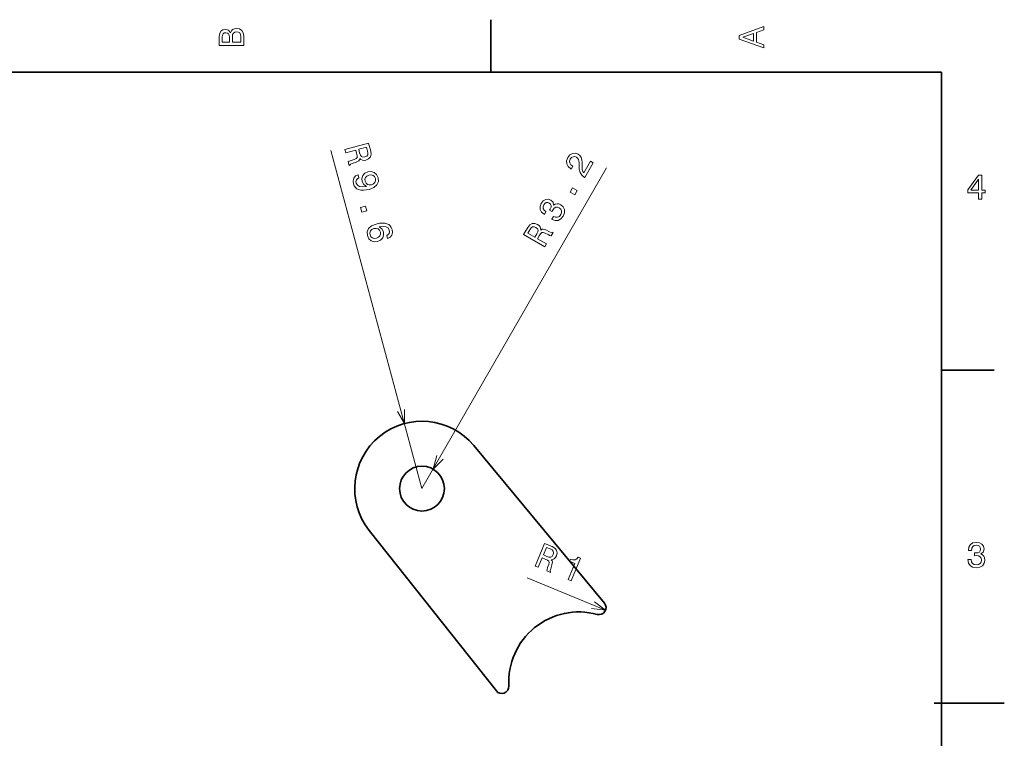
# Model space of a CAD drawing. Extents: x 0 to 296, y 0 to 210.
# Tile 7 of 7: x 155 to 296, y 105 to 208. Entities that reach past the tile are written whole.
import ezdxf

# ---------------------------------------------------------------- set-up
doc = ezdxf.new("R2010")
doc.units = 0

msp = doc.modelspace()

# ---------------------------------------------------------------- linework, layer by layer
at = {"color": 7, "lineweight": 35, "ltscale": 0.1875}
for p, q in [((222.699997, 200), (222.699997, 207.5)), ((287, 157.5), (294.5, 157.5))]:
    msp.add_line(p, q, dxfattribs=at)
at = {"color": 7, "lineweight": 35}
for p, q in [((287, 200), (10, 200)), ((287, 10), (287, 200)), ((220.242493, 146.745972), (238.887253, 124.277405)), ((205.331146, 134.652771), (223.466049, 111.770706))]:
    msp.add_line(p, q, dxfattribs=at)
at = {"color": 7, "lineweight": 13}
for q in [(199.827682, 188.828552), (239.182816, 186.381454)]:
    msp.add_line((212.854797, 140.615555), q, dxfattribs=at)
at = {"color": 7, "lineweight": 13, "ltscale": 0.301801}
msp.add_line((239.041885, 123.256866), (227.885117, 127.867813), dxfattribs=at)
at = {"color": 7, "lineweight": 35, "ltscale": 0.25}
msp.add_line((285.941101, 110), (295.941101, 110), dxfattribs=at)
at = {"color": 7, "lineweight": 13}
for points in [[(261.633209, 203.466858), (261.633209, 203.930847), (260.604401, 204.298996), (260.604401, 205.695969), (261.633209, 206.064133), (261.633209, 206.538193), (258.128174, 205.257217), (258.128174, 204.742798)], [(185.542007, 205.630417), (185.249496, 205.983429), (185.052811, 206.074219), (184.81073, 206.104477), (184.432495, 206.03891), (184.160156, 205.842224), (183.993729, 205.524506), (183.933212, 205.080704), (183.933212, 203.835022), (187.433212, 203.835022), (187.433212, 205.151306), (187.36261, 205.620331), (187.155838, 205.968307), (186.828018, 206.185165), (186.384216, 206.260818), (186.08667, 206.215424), (185.839554, 206.094391), (185.65799, 205.897705)], [(185.385666, 204.984879), (185.385666, 204.298996), (184.351807, 204.298996), (184.351807, 205.025223), (184.382065, 205.297562), (184.472839, 205.489197), (184.629181, 205.605194), (184.86116, 205.645538), (185.093155, 205.600143), (185.254532, 205.479111), (185.355408, 205.272339)], [(187.014618, 205.095825), (187.014618, 204.298996), (185.809296, 204.298996), (185.809296, 205.050446), (185.844589, 205.368164), (185.9505, 205.595108), (186.132065, 205.731277), (186.394302, 205.776657), (186.671692, 205.731277), (186.863327, 205.605194), (186.979324, 205.393372)], [(260.17572, 204.460388), (258.632477, 205), (260.17572, 205.539627)], [(201.861053, 188.97049), (201.983398, 188.5177), (203.409897, 188.903137), (203.534882, 188.440613), (203.61235, 188.095871), (203.602081, 187.863235), (203.472977, 187.702972), (203.198883, 187.576675), (202.767288, 187.433929), (202.48793, 187.327118), (202.333313, 187.222641), (202.471436, 186.711426), (202.56395, 186.73642), (202.670013, 186.885239), (202.912659, 186.992599), (203.44873, 187.174011), (203.830475, 187.365967), (203.926804, 187.512146), (203.971939, 187.712418), (204.146271, 187.550568), (204.353516, 187.460266), (204.591415, 187.430527), (204.857346, 187.471039), (205.247894, 187.649689), (205.501999, 187.927307), (205.600189, 188.298645), (205.545074, 188.753906), (205.239883, 189.883438)], [(205.097046, 188.768677), (205.148071, 188.463806), (205.112137, 188.229462), (204.977249, 188.051971), (204.721313, 187.935791), (204.425781, 187.908173), (204.219864, 187.993591), (204.071716, 188.193878), (203.964493, 188.494019), (203.82373, 189.014954), (204.948395, 189.318848)], [(236.078629, 184.996292), (237.278198, 187.081482), (236.902252, 187.29776), (235.954163, 185.649719), (235.801514, 185.859711), (235.721558, 186.115158), (235.690338, 186.778946), (235.707565, 187.112305), (235.685562, 187.508972), (235.58519, 187.840164), (235.395172, 188.106567), (235.127426, 188.318771), (234.717468, 188.455704), (234.31076, 188.416229), (233.946091, 188.207092), (233.646637, 187.838272), (233.479538, 187.375854), (233.501419, 186.938538), (233.711075, 186.544464), (234.103622, 186.225555), (234.164825, 186.190353), (234.393661, 186.588165), (234.358688, 186.608276), (234.084061, 186.818634), (233.933395, 187.062408), (233.901642, 187.330841), (233.996902, 187.607681), (234.186478, 187.83609), (234.4039, 187.961182), (234.644806, 187.985504), (234.884155, 187.906006), (235.067642, 187.75972), (235.190338, 187.578583), (235.258499, 187.35318), (235.278992, 187.085403), (235.270508, 186.747009), (235.29509, 186.162689), (235.41008, 185.695068), (235.656693, 185.314667), (236.065521, 185.003845)], [(203.728867, 185.383224), (203.363983, 185.206268), (203.123566, 184.916672), (203.028, 184.535614), (203.078247, 184.07901), (203.189941, 183.80098), (203.34729, 183.56662), (203.557419, 183.388306), (203.821625, 183.261185), (204.12886, 183.187469), (204.488876, 183.16983), (204.885727, 183.209137), (205.330475, 183.303192), (205.994598, 183.571442), (206.43161, 183.945496), (206.630859, 184.40683), (206.597198, 184.956696), (206.380646, 185.410156), (206.049606, 185.707275), (205.62619, 185.843628), (205.152359, 185.799194), (204.706009, 185.595001), (204.41243, 185.270142), (204.280563, 184.868835), (204.324615, 184.415787), (204.540771, 183.983124), (204.91655, 183.71376), (204.355087, 183.64563), (203.928375, 183.69751), (203.635086, 183.874237), (203.473907, 184.18071), (203.43959, 184.443085), (203.496704, 184.657043), (203.634216, 184.824799), (203.849899, 184.935303)], [(205.284821, 185.328247), (205.599838, 185.361115), (205.875229, 185.289261), (206.084045, 185.115814), (206.212585, 184.852783), (206.236649, 184.551056), (206.144913, 184.291199), (205.948059, 184.091721), (205.660675, 183.956604), (205.339478, 183.927277), (205.073807, 184.00177), (204.872101, 184.187592), (204.743179, 184.47142), (204.719513, 184.75235), (204.804138, 184.999847), (204.991257, 185.196686)], [(292.277374, 181.916794), (292.731262, 181.916794), (292.731262, 182.784225), (293.23056, 182.784225), (293.23056, 183.187683), (292.731262, 183.187683), (292.731262, 185.341141), (292.272339, 185.341141), (290.739197, 183.228027), (290.739197, 182.784225), (292.277374, 182.784225)], [(291.162842, 183.187683), (292.277374, 184.756134), (292.277374, 183.187683)], [(234.655762, 182.522903), (235.002792, 183.12616), (234.351456, 183.500885), (234.00441, 182.897614)], [(231.379593, 179.032745), (231.410187, 179.015152), (231.870087, 178.843674), (232.30304, 178.868073), (232.690216, 179.075867), (233.010986, 179.461533), (233.198212, 179.958923), (233.202026, 180.410553), (233.021759, 180.805145), (232.673584, 181.110168), (232.395554, 181.223572), (232.130402, 181.248108), (231.878113, 181.183792), (231.639374, 181.041855), (231.566772, 181.461807), (231.248672, 181.778625), (230.86998, 181.90921), (230.503922, 181.869598), (230.166138, 181.656647), (229.867889, 181.269684), (229.711502, 180.835999), (229.730316, 180.423721), (229.923157, 180.050964), (230.291992, 179.751526), (230.322586, 179.733917), (230.546402, 180.122986), (230.286743, 180.318909), (230.151047, 180.548248), (230.134262, 180.802246), (230.238922, 181.085327), (230.404663, 181.292511), (230.592026, 181.405823), (230.798508, 181.420868), (231.022217, 181.344528), (231.213791, 181.181961), (231.297699, 180.994049), (231.27951, 180.760162), (231.162384, 180.495895), (231.059937, 180.327911), (231.405289, 180.129242), (231.519775, 180.34848), (231.717545, 180.601257), (231.940659, 180.746353), (232.181564, 180.770691), (232.429657, 180.686142), (232.655533, 180.492188), (232.770584, 180.257294), (232.772934, 179.988297), (232.658875, 179.699005), (232.456726, 179.448746), (232.2099, 179.323105), (231.927139, 179.317047), (231.610947, 179.434937)], [(204.090942, 180.717743), (204.272476, 180.045868), (204.99791, 180.241882), (204.81636, 180.913757)], [(207.940353, 176.273605), (208.309708, 176.472656), (208.543945, 176.765808), (208.639496, 177.146881), (208.587036, 177.592407), (208.475342, 177.870453), (208.315735, 178.09375), (208.105621, 178.272064), (207.8414, 178.3992), (207.534164, 178.4729), (207.179031, 178.491882), (206.775986, 178.456116), (206.337418, 178.358505), (205.667114, 178.093811), (205.230118, 177.719742), (205.032181, 177.253571), (205.072021, 176.700119), (205.287247, 176.251541), (205.613434, 175.953094), (206.03685, 175.816742), (206.516861, 175.857635), (206.957016, 176.065369), (207.251923, 176.385361), (207.382477, 176.79155), (207.344604, 177.241028), (207.122269, 177.677246), (206.751343, 177.947937), (207.306641, 178.019623), (207.733353, 177.967743), (208.026642, 177.791016), (208.193985, 177.480988), (208.22081, 177.227036), (208.168564, 177.014404), (208.031052, 176.846649), (207.819321, 176.721527)], [(230.392944, 175.112869), (230.626816, 175.519409), (229.345978, 176.256256), (229.584885, 176.671539), (229.774033, 176.970001), (229.945877, 177.127136), (230.150497, 177.149078), (230.433563, 177.044403), (230.839569, 176.839935), (231.112579, 176.717789), (231.295761, 176.682236), (231.559814, 177.141235), (231.476746, 177.189026), (231.296509, 177.15889), (231.049072, 177.254684), (230.54187, 177.505737), (230.136276, 177.640167), (229.964783, 177.605011), (229.791183, 177.495407), (229.782501, 177.733139), (229.699905, 177.943558), (229.552826, 178.132904), (229.336227, 178.292419), (228.933823, 178.442444), (228.557816, 178.426025), (228.225723, 178.233063), (227.942566, 177.87233), (227.359131, 176.858154)], [(206.384399, 176.328583), (206.063202, 176.299255), (205.792664, 176.372437), (205.577667, 176.549423), (205.455322, 176.808914), (205.426392, 177.109314), (205.518127, 177.369186), (205.713669, 177.573517), (206.008545, 177.700226), (206.323563, 177.733093), (206.589218, 177.6586), (206.795792, 177.474106), (206.930908, 177.186722), (206.948395, 176.909348), (206.86377, 176.66185), (206.671783, 176.463699)], [(228.248749, 177.544922), (228.428391, 177.796478), (228.619583, 177.936676), (228.840485, 177.96669), (229.103546, 177.867722), (229.331955, 177.678146), (229.417053, 177.472107), (229.380051, 177.225739), (229.243484, 176.937759), (228.974396, 176.470016), (227.964584, 177.050934)], [(229.012573, 129.565933), (229.44603, 129.386795), (230.010422, 130.752426), (230.453201, 130.569427), (230.773682, 130.420609), (230.951797, 130.270599), (231.000092, 130.070557), (230.933044, 129.776306), (230.78299, 129.347198), (230.697311, 129.060638), (230.685822, 128.874405), (231.175201, 128.672134), (231.211807, 128.760696), (231.158539, 128.935501), (231.22142, 129.193283), (231.404541, 129.728775), (231.485184, 130.148376), (231.42807, 130.313873), (231.296875, 130.471771), (231.531464, 130.51123), (231.729385, 130.620438), (231.898041, 130.790833), (232.028107, 131.026306), (232.124649, 131.444778), (232.05957, 131.815475), (231.825165, 132.11972), (231.430725, 132.353668), (230.349396, 132.800568)], [(231.145813, 132.007584), (231.418564, 131.862122), (231.582382, 131.690735), (231.640808, 131.475586), (231.576813, 131.201904), (231.418472, 130.950836), (231.225204, 130.839722), (230.976135, 130.844437), (230.672867, 130.942474), (230.174164, 131.14859), (230.619125, 132.22525)], [(290.729126, 130.51622), (290.729126, 130.480911), (290.809814, 129.996765), (291.046844, 129.633652), (291.420044, 129.401657), (291.914276, 129.315933), (292.438782, 129.401657), (292.832153, 129.623566), (293.08429, 129.976593), (293.175079, 130.430481), (293.134735, 130.728027), (293.023773, 130.970108), (292.842224, 131.156708), (292.600159, 131.292877), (292.927948, 131.565216), (293.043945, 131.998932), (292.968292, 132.392303), (292.751434, 132.68985), (292.398407, 132.87645), (291.914276, 132.942017), (291.460388, 132.861313), (291.112396, 132.63942), (290.885468, 132.286392), (290.809814, 131.817368), (290.809814, 131.782074), (291.258636, 131.782074), (291.299011, 132.104828), (291.430115, 132.336823), (291.641937, 132.478027), (291.939484, 132.528473), (292.201721, 132.488113), (292.393372, 132.382217), (292.509369, 132.210739), (292.554749, 131.97876), (292.509369, 131.731628), (292.388336, 131.565216), (292.176514, 131.46434), (291.889069, 131.434082), (291.692383, 131.439133), (291.692383, 131.04071), (291.939484, 131.050797), (292.257202, 131.005417), (292.494232, 130.884369), (292.635468, 130.687683), (292.685883, 130.430481), (292.630402, 130.13797), (292.484161, 129.921112), (292.252167, 129.784943), (291.944519, 129.739563), (291.626801, 129.789993), (291.394806, 129.941284), (291.248566, 130.183365), (291.193085, 130.51622)], [(233.698059, 127.629471), (234.122208, 127.454185), (235.468674, 130.712128), (235.151733, 130.843109), (234.950333, 130.593475), (234.703568, 130.471725), (234.400986, 130.465805), (234.031357, 130.574921), (233.894592, 130.243988), (234.649643, 129.931946)]]:
    msp.add_lwpolyline(points, close=True, dxfattribs=at)
for points in [[(209.347046, 151.613159), (210.350677, 149.883209), (210.346497, 151.883209)], [(214.965118, 145.321976), (214.450485, 143.389313), (215.862488, 144.80574)], [(237.058792, 123.51635), (239.041885, 123.256866), (237.454208, 124.473129)]]:
    msp.add_lwpolyline(points, dxfattribs=at)
at = {"color": 7, "lineweight": 35}
msp.add_circle((212.854797, 140.615555), 3.2, dxfattribs=at)
for centre, radius, start, end in [((212.854797, 140.615555), 9.6, 39.686408, 218.398144), ((238.117706, 123.638817), 1, 254.788934, 39.686408), ((235.231567, 113.024193), 10, 74.788932, 183.295616), ((224.249756, 112.39183), 1, 218.398144, 3.295616)]:
    msp.add_arc(centre, radius, start, end, dxfattribs=at)

doc.saveas('drawing.dxf')
